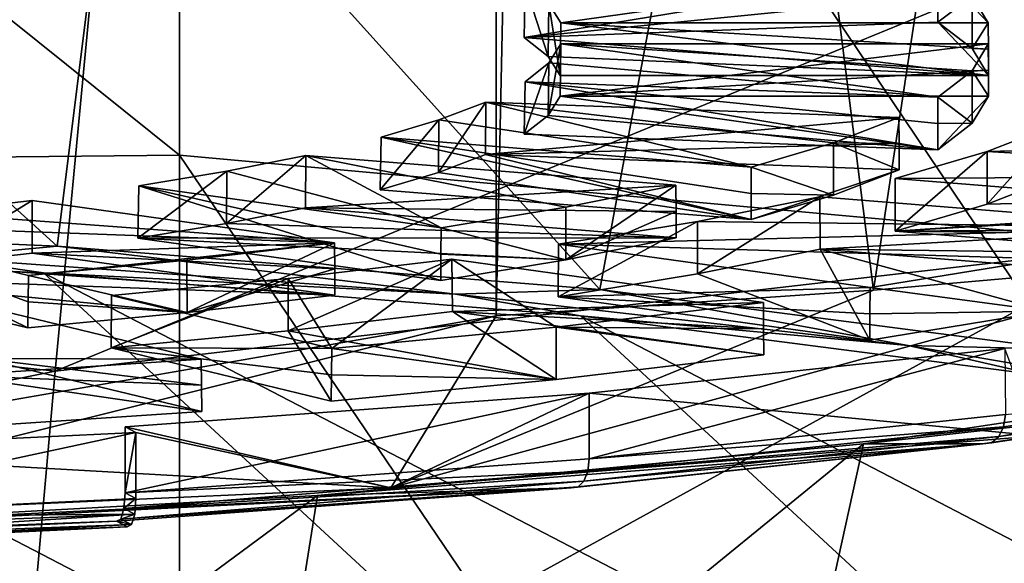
# Model space of a CAD drawing. Header units: millimetres. Extents: x -22 to 72, y 0 to 291.
# Tile 72 of 99: x 3.26 to 6.22, y 260.33 to 261.96. Entities that reach past the tile are written whole.
import ezdxf

# ---------------------------------------------------------------- set-up
doc = ezdxf.new("R2010")
doc.units = ezdxf.units.MM
doc.header["$LTSCALE"] = 65.185185
for name, color, linetype in [('104', 7, 'CONTINUOUS'), ('105', 7, 'CONTINUOUS'), ('111', 7, 'CONTINUOUS'), ('125', 7, 'CONTINUOUS'), ('129', 7, 'CONTINUOUS'), ('137', 7, 'CONTINUOUS'), ('144', 7, 'CONTINUOUS'), ('151', 7, 'CONTINUOUS'), ('154', 7, 'CONTINUOUS'), ('157', 7, 'CONTINUOUS'), ('160', 7, 'CONTINUOUS'), ('176', 7, 'CONTINUOUS'), ('187', 7, 'CONTINUOUS'), ('23', 7, 'CONTINUOUS'), ('28', 7, 'CONTINUOUS'), ('288', 7, 'CONTINUOUS'), ('289', 7, 'CONTINUOUS'), ('290', 7, 'CONTINUOUS'), ('291', 7, 'CONTINUOUS'), ('364', 7, 'CONTINUOUS'), ('365', 7, 'CONTINUOUS'), ('366', 7, 'CONTINUOUS'), ('367', 7, 'CONTINUOUS'), ('368', 7, 'CONTINUOUS'), ('369', 7, 'CONTINUOUS'), ('413', 7, 'CONTINUOUS'), ('414', 7, 'CONTINUOUS'), ('415', 7, 'CONTINUOUS'), ('416', 7, 'CONTINUOUS'), ('424', 7, 'CONTINUOUS'), ('425', 7, 'CONTINUOUS'), ('426', 7, 'CONTINUOUS'), ('427', 7, 'CONTINUOUS'), ('428', 7, 'CONTINUOUS'), ('429', 7, 'CONTINUOUS'), ('430', 7, 'CONTINUOUS'), ('431', 7, 'CONTINUOUS'), ('432', 7, 'CONTINUOUS'), ('433', 7, 'CONTINUOUS'), ('434', 7, 'CONTINUOUS'), ('435', 7, 'CONTINUOUS'), ('448', 7, 'CONTINUOUS'), ('449', 7, 'CONTINUOUS'), ('450', 7, 'CONTINUOUS'), ('451', 7, 'CONTINUOUS'), ('452', 7, 'CONTINUOUS'), ('453', 7, 'CONTINUOUS'), ('508', 7, 'CONTINUOUS'), ('509', 7, 'CONTINUOUS'), ('510', 7, 'CONTINUOUS'), ('511', 7, 'CONTINUOUS'), ('512', 7, 'CONTINUOUS'), ('513', 7, 'CONTINUOUS'), ('532', 7, 'CONTINUOUS'), ('533', 7, 'CONTINUOUS'), ('534', 7, 'CONTINUOUS'), ('535', 7, 'CONTINUOUS'), ('536', 7, 'CONTINUOUS'), ('537', 7, 'CONTINUOUS'), ('586', 7, 'CONTINUOUS'), ('587', 7, 'CONTINUOUS'), ('588', 7, 'CONTINUOUS'), ('589', 7, 'CONTINUOUS'), ('590', 7, 'CONTINUOUS'), ('591', 7, 'CONTINUOUS')]:
    doc.layers.add(name, color=color, linetype=linetype)

msp = doc.modelspace()

# ---------------------------------------------------------------- linework, layer by layer
at = {"layer": '104', "color": 7, "linetype": 'CONTINUOUS'}
for points in [[(1.5658, 261.3603, 228.4191), (3.0053, 261.2485, 227.9839), (3.368, 261.2829, 227.8686), (1.5658, 261.3603, 228.4191)], [(1.5442, 261.2788, 228.3369), (3.3272, 261.2023, 227.7931), (3.0053, 261.2485, 227.9839), (1.5442, 261.2788, 228.3369)], [(3.0053, 261.2485, 227.9839), (4.5674, 261.1377, 227.1958), (3.368, 261.2829, 227.8686), (3.0053, 261.2485, 227.9839)], [(3.368, 261.2829, 227.8686), (4.5674, 261.1377, 227.1958), (5.0014, 261.1517, 226.9348), (3.368, 261.2829, 227.8686)], [(3.0053, 261.2485, 227.9839), (3.3272, 261.2023, 227.7931), (4.5674, 261.1377, 227.1958), (3.0053, 261.2485, 227.9839)], [(3.3272, 261.2023, 227.7931), (4.943, 261.0726, 226.87), (4.5674, 261.1377, 227.1958), (3.3272, 261.2023, 227.7931)], [(4.5674, 261.1377, 227.1958), (5.9298, 260.9842, 226.1032), (5.0014, 261.1517, 226.9348), (4.5674, 261.1377, 227.1958)], [(4.5674, 261.1377, 227.1958), (4.943, 261.0726, 226.87), (5.9298, 260.9842, 226.1032), (4.5674, 261.1377, 227.1958)], [(5.0014, 261.1517, 226.9348), (5.9298, 260.9842, 226.1032), (6.3839, 260.9731, 225.6644), (5.0014, 261.1517, 226.9348)], [(4.943, 261.0726, 226.87), (6.3107, 260.8961, 225.6139), (5.9298, 260.9842, 226.1032), (4.943, 261.0726, 226.87)], [(5.9298, 260.9842, 226.1032), (6.3107, 260.8961, 225.6139), (7.0331, 260.7946, 224.754), (5.9298, 260.9842, 226.1032)], [(5.9298, 260.9842, 226.1032), (7.0331, 260.7946, 224.754), (6.3839, 260.9731, 225.6644), (5.9298, 260.9842, 226.1032)]]:
    msp.add_3dface(points, dxfattribs=at)
at = {"layer": '105', "color": 7, "linetype": 'CONTINUOUS'}
for points in [[(3.6022, 260.4763, 211.4879), (2.42, 260.4675, 211.0675), (3.6056, 260.5238, 211.4682), (3.6022, 260.4763, 211.4879)], [(2.4124, 260.4014, 211.1054), (2.418, 260.4306, 211.0801), (3.6022, 260.4763, 211.4879), (2.4124, 260.4014, 211.1054)], [(3.5926, 260.4449, 211.5283), (2.4124, 260.4014, 211.1054), (3.6022, 260.4763, 211.4879), (3.5926, 260.4449, 211.5283)], [(2.418, 260.4306, 211.0801), (2.42, 260.4675, 211.0675), (3.6022, 260.4763, 211.4879), (2.418, 260.4306, 211.0801)], [(2.3941, 260.3819, 211.1771), (2.404, 260.3843, 211.1394), (3.5795, 260.4383, 211.5786), (2.3941, 260.3819, 211.1771)], [(2.404, 260.3843, 211.1394), (2.4124, 260.4014, 211.1054), (3.5926, 260.4449, 211.5283), (2.404, 260.3843, 211.1394)], [(3.5795, 260.4383, 211.5786), (2.404, 260.3843, 211.1394), (3.5926, 260.4449, 211.5283), (3.5795, 260.4383, 211.5786)]]:
    msp.add_3dface(points, dxfattribs=at)
at = {"layer": '111', "color": 7, "linetype": 'CONTINUOUS'}
for points in [[(3.8869, 259.115, 212.941), (-0.3161, 261.298, 228.4739), (-2.1552, 261.2594, 228.1989), (3.8869, 259.115, 212.941)], [(3.8869, 259.115, 212.941), (1.5442, 261.2788, 228.3369), (-0.3161, 261.298, 228.4739), (3.8869, 259.115, 212.941)], [(3.8869, 259.115, 212.941), (5.4287, 259.2612, 213.9808), (1.5442, 261.2788, 228.3369), (3.8869, 259.115, 212.941)], [(5.4287, 259.2612, 213.9808), (3.3272, 261.2023, 227.7931), (1.5442, 261.2788, 228.3369), (5.4287, 259.2612, 213.9808)], [(2.1552, 259.0205, 212.2685), (3.8869, 259.115, 212.941), (-2.1552, 261.2594, 228.1989), (2.1552, 259.0205, 212.2685)], [(5.4287, 259.2612, 213.9808), (6.6983, 259.4514, 215.3346), (3.3272, 261.2023, 227.7931), (5.4287, 259.2612, 213.9808)], [(6.6983, 259.4514, 215.3346), (4.943, 261.0726, 226.87), (3.3272, 261.2023, 227.7931), (6.6983, 259.4514, 215.3346)], [(6.6983, 259.4514, 215.3346), (7.6315, 259.6762, 216.9341), (4.943, 261.0726, 226.87), (6.6983, 259.4514, 215.3346)], [(7.6315, 259.6762, 216.9341), (6.3107, 260.8961, 225.6139), (4.943, 261.0726, 226.87), (7.6315, 259.6762, 216.9341)]]:
    msp.add_3dface(points, dxfattribs=at)
at = {"layer": '125', "color": 7, "linetype": 'CONTINUOUS'}
for points in [[(1.5658, 261.3603, 228.4191), (3.368, 261.2829, 227.8686), (1.6517, 262.8403, 228.6697), (1.5658, 261.3603, 228.4191)], [(1.6517, 262.8403, 228.6697), (3.368, 261.2829, 227.8686), (3.5528, 262.7587, 228.089), (1.6517, 262.8403, 228.6697)], [(3.368, 261.2829, 227.8686), (5.0014, 261.1517, 226.9348), (3.5528, 262.7587, 228.089), (3.368, 261.2829, 227.8686)], [(3.5528, 262.7587, 228.089), (5.0014, 261.1517, 226.9348), (5.2759, 262.6202, 227.1039), (3.5528, 262.7587, 228.089)], [(5.0014, 261.1517, 226.9348), (6.3839, 260.9731, 225.6644), (5.2759, 262.6202, 227.1039), (5.0014, 261.1517, 226.9348)], [(5.2759, 262.6202, 227.1039), (6.3839, 260.9731, 225.6644), (6.7343, 262.4319, 225.7639), (5.2759, 262.6202, 227.1039)], [(6.7766, 259.5125, 215.2714), (5.4938, 259.3201, 213.9023), (7.1485, 260.8911, 214.8004), (6.7766, 259.5125, 215.2714)], [(7.1485, 260.8911, 214.8004), (5.4938, 259.3201, 213.9023), (5.7953, 260.6881, 213.3562), (7.1485, 260.8911, 214.8004)], [(5.4938, 259.3201, 213.9023), (3.9355, 259.1722, 212.8502), (5.7953, 260.6881, 213.3562), (5.4938, 259.3201, 213.9023)], [(5.7953, 260.6881, 213.3562), (3.9355, 259.1722, 212.8502), (4.1516, 260.5321, 212.2464), (5.7953, 260.6881, 213.3562)], [(3.9355, 259.1722, 212.8502), (2.1799, 259.0763, 212.1679), (4.1516, 260.5321, 212.2464), (3.9355, 259.1722, 212.8502)], [(4.1516, 260.5321, 212.2464), (2.1799, 259.0763, 212.1679), (2.2995, 260.431, 211.5266), (4.1516, 260.5321, 212.2464)]]:
    msp.add_3dface(points, dxfattribs=at)
at = {"layer": '129', "color": 7, "linetype": 'CONTINUOUS'}
for points in [[(7.1485, 260.8911, 214.8004), (5.7953, 260.6881, 213.3562), (7.203, 260.8457, 214.4775), (7.1485, 260.8911, 214.8004)], [(7.203, 260.8457, 214.4775), (5.7953, 260.6881, 213.3562), (6.1547, 260.6878, 213.3537), (7.203, 260.8457, 214.4775)], [(5.7953, 260.6881, 213.3562), (4.1516, 260.5321, 212.2464), (6.1547, 260.6878, 213.3537), (5.7953, 260.6881, 213.3562)], [(6.1547, 260.6878, 213.3537), (4.1516, 260.5321, 212.2464), (4.9157, 260.5554, 212.412), (6.1547, 260.6878, 213.3537)], [(2.2995, 260.431, 211.5266), (1.1321, 260.3652, 211.0586), (4.9157, 260.5554, 212.412), (2.2995, 260.431, 211.5266)], [(4.9157, 260.5554, 212.412), (1.1321, 260.3652, 211.0586), (3.5469, 260.4553, 211.6993), (4.9157, 260.5554, 212.412)], [(4.1516, 260.5321, 212.2464), (2.2995, 260.431, 211.5266), (4.9157, 260.5554, 212.412), (4.1516, 260.5321, 212.2464)], [(1.1321, 260.3652, 211.0586), (1.1647, 260.3482, 210.9379), (3.5469, 260.4553, 211.6993), (1.1321, 260.3652, 211.0586)], [(1.1647, 260.3482, 210.9379), (3.5795, 260.4383, 211.5786), (3.5469, 260.4553, 211.6993), (1.1647, 260.3482, 210.9379)], [(1.1647, 260.3482, 210.9379), (2.3941, 260.3819, 211.1771), (3.5795, 260.4383, 211.5786), (1.1647, 260.3482, 210.9379)]]:
    msp.add_3dface(points, dxfattribs=at)
at = {"layer": '137', "color": 7, "linetype": 'CONTINUOUS'}
for points in [[(5.8255, 261.1502, 209.5727), (6.8958, 261.2442, 210.2416), (4.3724, 260.5557, 210.2582), (5.8255, 261.1502, 209.5727)], [(4.3724, 260.5557, 210.2582), (6.8958, 261.2442, 210.2416), (6.3188, 260.7121, 211.371), (4.3724, 260.5557, 210.2582)], [(4.6897, 261.0725, 209.0198), (5.8255, 261.1502, 209.5727), (4.3724, 260.5557, 210.2582), (4.6897, 261.0725, 209.0198)], [(2.3348, 260.6641, 209.0772), (4.6897, 261.0725, 209.0198), (2.2351, 260.459, 209.5705), (2.3348, 260.6641, 209.0772)], [(2.2351, 260.459, 209.5705), (4.6897, 261.0725, 209.0198), (4.3724, 260.5557, 210.2582), (2.2351, 260.459, 209.5705)]]:
    msp.add_3dface(points, dxfattribs=at)
at = {"layer": '144', "color": 7, "linetype": 'CONTINUOUS'}
for points in [[(4.9696, 260.8408, 212.2869), (6.3188, 260.7121, 211.371), (6.221, 260.9744, 213.2377), (4.9696, 260.8408, 212.2869)], [(3.573, 260.7388, 211.561), (4.3724, 260.5557, 210.2582), (4.9696, 260.8408, 212.2869), (3.573, 260.7388, 211.561)], [(4.3724, 260.5557, 210.2582), (6.3188, 260.7121, 211.371), (4.9696, 260.8408, 212.2869), (4.3724, 260.5557, 210.2582)], [(2.42, 260.6655, 211.0397), (4.3724, 260.5557, 210.2582), (3.6056, 260.7218, 211.4404), (2.42, 260.6655, 211.0397)], [(3.6056, 260.7218, 211.4404), (4.3724, 260.5557, 210.2582), (3.573, 260.7388, 211.561), (3.6056, 260.7218, 211.4404)], [(2.2351, 260.459, 209.5705), (4.3724, 260.5557, 210.2582), (2.42, 260.6655, 211.0397), (2.2351, 260.459, 209.5705)]]:
    msp.add_3dface(points, dxfattribs=at)
at = {"layer": '151', "color": 7, "linetype": 'CONTINUOUS'}
for points in [[(3.6056, 260.7218, 211.4404), (3.573, 260.7388, 211.561), (3.573, 260.5407, 211.5889), (3.6056, 260.7218, 211.4404)], [(3.6056, 260.5238, 211.4682), (3.6056, 260.7218, 211.4404), (3.573, 260.5407, 211.5889), (3.6056, 260.5238, 211.4682)], [(3.5695, 260.4932, 211.6086), (3.6056, 260.5238, 211.4682), (3.573, 260.5407, 211.5889), (3.5695, 260.4932, 211.6086)], [(3.6022, 260.4763, 211.4879), (3.6056, 260.5238, 211.4682), (3.5695, 260.4932, 211.6086), (3.6022, 260.4763, 211.4879)], [(3.56, 260.4618, 211.649), (3.6022, 260.4763, 211.4879), (3.5695, 260.4932, 211.6086), (3.56, 260.4618, 211.649)], [(3.5926, 260.4449, 211.5283), (3.6022, 260.4763, 211.4879), (3.56, 260.4618, 211.649), (3.5926, 260.4449, 211.5283)], [(3.5469, 260.4553, 211.6993), (3.5926, 260.4449, 211.5283), (3.56, 260.4618, 211.649), (3.5469, 260.4553, 211.6993)], [(3.5795, 260.4383, 211.5786), (3.5926, 260.4449, 211.5283), (3.5469, 260.4553, 211.6993), (3.5795, 260.4383, 211.5786)]]:
    msp.add_3dface(points, dxfattribs=at)
at = {"layer": '154', "color": 7, "linetype": 'CONTINUOUS'}
for points in [[(4.8544, 268.8223, 208.0032), (7.0153, 268.9959, 209.2386), (5.8255, 261.1502, 209.5727), (4.8544, 268.8223, 208.0032)], [(7.0153, 268.9959, 209.2386), (6.8958, 261.2442, 210.2416), (5.8255, 261.1502, 209.5727), (7.0153, 268.9959, 209.2386)], [(4.6897, 264.158, 208.5862), (4.8544, 268.8223, 208.0032), (4.6897, 261.0725, 209.0198), (4.6897, 264.158, 208.5862)], [(4.8544, 268.8223, 208.0032), (5.8255, 261.1502, 209.5727), (4.6897, 261.0725, 209.0198), (4.8544, 268.8223, 208.0032)]]:
    msp.add_3dface(points, dxfattribs=at)
at = {"layer": '157', "color": 7, "linetype": 'CONTINUOUS'}
for points in [[(-2.3348, 260.6641, 209.0772), (-4.6897, 261.0725, 209.0198), (4.6897, 264.158, 208.5862), (-2.3348, 260.6641, 209.0772)], [(4.6897, 264.158, 208.5862), (-4.6897, 261.0725, 209.0198), (-4.6897, 264.158, 208.5862), (4.6897, 264.158, 208.5862)], [(0, 260.5236, 209.0969), (-2.3348, 260.6641, 209.0772), (4.6897, 264.158, 208.5862), (0, 260.5236, 209.0969)], [(0, 260.5236, 209.0969), (4.6897, 264.158, 208.5862), (2.3348, 260.6641, 209.0772), (0, 260.5236, 209.0969)], [(4.6897, 264.158, 208.5862), (4.6897, 261.0725, 209.0198), (2.3348, 260.6641, 209.0772), (4.6897, 264.158, 208.5862)]]:
    msp.add_3dface(points, dxfattribs=at)
at = {"layer": '160', "color": 7, "linetype": 'CONTINUOUS'}
for points in [[(6.2023, 260.7095, 213.2979), (6.217, 260.7394, 213.2775), (7.2788, 260.8893, 214.4271), (6.2023, 260.7095, 213.2979)], [(7.2469, 260.8555, 214.4505), (6.2023, 260.7095, 213.2979), (7.2788, 260.8893, 214.4271), (7.2469, 260.8555, 214.4505)], [(6.217, 260.7394, 213.2775), (6.2221, 260.7765, 213.2666), (7.2788, 260.8893, 214.4271), (6.217, 260.7394, 213.2775)], [(7.203, 260.8457, 214.4775), (6.1547, 260.6878, 213.3537), (6.1805, 260.6914, 213.3246), (7.203, 260.8457, 214.4775)], [(7.203, 260.8457, 214.4775), (6.1805, 260.6914, 213.3246), (7.2469, 260.8555, 214.4505), (7.203, 260.8457, 214.4775)], [(6.1805, 260.6914, 213.3246), (6.2023, 260.7095, 213.2979), (7.2469, 260.8555, 214.4505), (6.1805, 260.6914, 213.3246)], [(6.217, 260.7394, 213.2775), (4.9696, 260.6427, 212.3147), (6.2221, 260.7765, 213.2666), (6.217, 260.7394, 213.2775)], [(4.9655, 260.6057, 212.3264), (4.9696, 260.6427, 212.3147), (6.217, 260.7394, 213.2775), (4.9655, 260.6057, 212.3264)], [(6.2023, 260.7095, 213.2979), (4.9655, 260.6057, 212.3264), (6.217, 260.7394, 213.2775), (6.2023, 260.7095, 213.2979)], [(6.1547, 260.6878, 213.3537), (4.9157, 260.5554, 212.412), (4.9363, 260.5585, 212.3791), (6.1547, 260.6878, 213.3537)], [(6.1547, 260.6878, 213.3537), (4.9363, 260.5585, 212.3791), (6.1805, 260.6914, 213.3246), (6.1547, 260.6878, 213.3537)], [(4.9363, 260.5585, 212.3791), (4.9538, 260.5761, 212.349), (6.1805, 260.6914, 213.3246), (4.9363, 260.5585, 212.3791)], [(4.9538, 260.5761, 212.349), (4.9655, 260.6057, 212.3264), (6.2023, 260.7095, 213.2979), (4.9538, 260.5761, 212.349)], [(6.1805, 260.6914, 213.3246), (4.9538, 260.5761, 212.349), (6.2023, 260.7095, 213.2979), (6.1805, 260.6914, 213.3246)], [(4.9655, 260.6057, 212.3264), (3.573, 260.5407, 211.5889), (4.9696, 260.6427, 212.3147), (4.9655, 260.6057, 212.3264)], [(3.5695, 260.4932, 211.6086), (3.573, 260.5407, 211.5889), (4.9655, 260.6057, 212.3264), (3.5695, 260.4932, 211.6086)], [(4.9538, 260.5761, 212.349), (3.5695, 260.4932, 211.6086), (4.9655, 260.6057, 212.3264), (4.9538, 260.5761, 212.349)], [(3.56, 260.4618, 211.649), (3.5695, 260.4932, 211.6086), (4.9538, 260.5761, 212.349), (3.56, 260.4618, 211.649)], [(4.9363, 260.5585, 212.3791), (3.56, 260.4618, 211.649), (4.9538, 260.5761, 212.349), (4.9363, 260.5585, 212.3791)], [(4.9157, 260.5554, 212.412), (3.5469, 260.4553, 211.6993), (3.56, 260.4618, 211.649), (4.9157, 260.5554, 212.412)], [(4.9157, 260.5554, 212.412), (3.56, 260.4618, 211.649), (4.9363, 260.5585, 212.3791), (4.9157, 260.5554, 212.412)]]:
    msp.add_3dface(points, dxfattribs=at)
at = {"layer": '176', "color": 7, "linetype": 'CONTINUOUS', "true_color": 0xcad1ee}
for points in [[(3.6056, 260.5238, 211.4682), (2.42, 260.4675, 211.0675), (3.6056, 260.7218, 211.4404), (3.6056, 260.5238, 211.4682)], [(2.42, 260.4675, 211.0675), (2.42, 260.6655, 211.0397), (3.6056, 260.7218, 211.4404), (2.42, 260.4675, 211.0675)]]:
    msp.add_3dface(points, dxfattribs=at)
at = {"layer": '187', "color": 7, "linetype": 'CONTINUOUS', "true_color": 0xcad1ee}
for points in [[(4.9696, 260.8408, 212.2869), (6.221, 260.9744, 213.2377), (4.9696, 260.6427, 212.3147), (4.9696, 260.8408, 212.2869)], [(4.9696, 260.6427, 212.3147), (6.221, 260.9744, 213.2377), (6.2221, 260.7765, 213.2666), (4.9696, 260.6427, 212.3147)], [(3.573, 260.7388, 211.561), (4.9696, 260.8408, 212.2869), (3.573, 260.5407, 211.5889), (3.573, 260.7388, 211.561)], [(3.573, 260.5407, 211.5889), (4.9696, 260.8408, 212.2869), (4.9696, 260.6427, 212.3147), (3.573, 260.5407, 211.5889)]]:
    msp.add_3dface(points, dxfattribs=at)
at = {"layer": '23', "color": 7, "linetype": 'CONTINUOUS'}
for points in [[(3.7365, 261.556, -9.4932), (0, 264.5529, -8.3425), (3.7379, 266.5852, -7.2379), (3.7365, 261.556, -9.4932)], [(3.7365, 261.556, -9.4932), (3.7379, 266.5852, -7.2379), (7.4617, 261.2178, -9.3628), (3.7365, 261.556, -9.4932)], [(7.4617, 261.2178, -9.3628), (3.7379, 266.5852, -7.2379), (7.467, 266.1676, -7.1538), (7.4617, 261.2178, -9.3628)], [(0, 261.5185, -9.5994), (0, 264.5529, -8.3425), (3.7365, 261.556, -9.4932), (0, 261.5185, -9.5994)], [(3.7343, 256.3053, -11.1272), (0, 261.5185, -9.5994), (3.7365, 261.556, -9.4932), (3.7343, 256.3053, -11.1272)], [(3.7343, 256.3053, -11.1272), (3.7365, 261.556, -9.4932), (7.4558, 256.0677, -10.9662), (3.7343, 256.3053, -11.1272)], [(7.4558, 256.0677, -10.9662), (3.7365, 261.556, -9.4932), (7.4617, 261.2178, -9.3628), (7.4558, 256.0677, -10.9662)], [(0, 258.4025, -10.6366), (0, 261.5185, -9.5994), (3.7343, 256.3053, -11.1272), (0, 258.4025, -10.6366)]]:
    msp.add_3dface(points, dxfattribs=at)
at = {"layer": '28', "color": 7, "linetype": 'CONTINUOUS'}
for points in [[(6.6044, 261.2808, 22.0333), (6.7662, 262.3034, 23.594), (3.3625, 260.9062, 22.4047), (6.6044, 261.2808, 22.0333)], [(6.7662, 262.3034, 23.594), (3.4825, 262.1765, 24.54), (3.3625, 260.9062, 22.4047), (6.7662, 262.3034, 23.594)], [(3.3625, 260.9062, 22.4047), (3.4825, 262.1765, 24.54), (0, 261.273, 23.2746), (3.3625, 260.9062, 22.4047)], [(0, 261.273, 23.2746), (3.4825, 262.1765, 24.54), (0, 262.1708, 24.8928), (0, 261.273, 23.2746)], [(6.4291, 260.1165, 20.5124), (6.6044, 261.2808, 22.0333), (3.2308, 259.4257, 20.3836), (6.4291, 260.1165, 20.5124)], [(6.6044, 261.2808, 22.0333), (3.3625, 260.9062, 22.4047), (3.2308, 259.4257, 20.3836), (6.6044, 261.2808, 22.0333)], [(0, 260.2312, 21.6792), (3.3625, 260.9062, 22.4047), (0, 261.273, 23.2746), (0, 260.2312, 21.6792)], [(3.2308, 259.4257, 20.3836), (3.3625, 260.9062, 22.4047), (0, 260.2312, 21.6792), (3.2308, 259.4257, 20.3836)]]:
    msp.add_3dface(points, dxfattribs=at)
at = {"layer": '288', "color": 7, "linetype": 'CONTINUOUS'}
for points in [[(3.1406, 260.9448, 214.1727), (3.139, 261.1026, 214.1497), (3.8018, 260.9428, 213.0128), (3.1406, 260.9448, 214.1727)], [(3.8034, 260.785, 213.0359), (3.1406, 260.9448, 214.1727), (3.8026, 260.8639, 213.0243), (3.8034, 260.785, 213.0359)], [(3.8026, 260.8639, 213.0243), (3.1406, 260.9448, 214.1727), (3.8018, 260.9428, 213.0128), (3.8026, 260.8639, 213.0243)]]:
    msp.add_3dface(points, dxfattribs=at)
at = {"layer": '289', "color": 7, "linetype": 'CONTINUOUS', "true_color": 0xcad1ee}
msp.add_3dface([(3.8018, 260.9428, 213.0128), (3.139, 261.1026, 214.1497), (3.0614, 260.8938, 212.6641), (3.8018, 260.9428, 213.0128)], dxfattribs=at)
at = {"layer": '290', "linetype": 'CONTINUOUS'}
msp.add_3dface([(3.1406, 260.9448, 214.1727), (3.8034, 260.785, 213.0359), (3.0613, 260.7359, 212.6862), (3.1406, 260.9448, 214.1727)], dxfattribs=at)
at = {"layer": '291', "color": 7, "linetype": 'CONTINUOUS', "true_color": 0xcad1ee}
for points in [[(3.8026, 260.8639, 213.0243), (3.8018, 260.9428, 213.0128), (3.0614, 260.8938, 212.6641), (3.8026, 260.8639, 213.0243)], [(3.8034, 260.785, 213.0359), (3.0614, 260.8938, 212.6641), (3.0613, 260.7359, 212.6862), (3.8034, 260.785, 213.0359)], [(3.8034, 260.785, 213.0359), (3.8026, 260.8639, 213.0243), (3.0614, 260.8938, 212.6641), (3.8034, 260.785, 213.0359)]]:
    msp.add_3dface(points, dxfattribs=at)
at = {"layer": '364', "color": 7, "linetype": 'CONTINUOUS'}
for points in [[(4.8765, 261.1302, 215.4917), (5.8151, 261.1578, 214.5426), (4.8777, 261.2883, 215.4709), (4.8765, 261.1302, 215.4917)], [(5.8151, 261.1578, 214.5426), (4.8765, 261.1302, 215.4917), (5.8145, 261.0788, 214.5531), (5.8151, 261.1578, 214.5426)], [(5.8138, 260.9997, 214.5635), (5.8145, 261.0788, 214.5531), (4.8765, 261.1302, 215.4917), (5.8138, 260.9997, 214.5635)]]:
    msp.add_3dface(points, dxfattribs=at)
at = {"layer": '365', "color": 7, "linetype": 'CONTINUOUS'}
for points in [[(5.6648, 261.2732, 216.5092), (5.2956, 261.199, 215.9815), (5.6639, 261.4309, 216.4854), (5.6648, 261.2732, 216.5092)], [(5.6639, 261.4309, 216.4854), (5.2956, 261.199, 215.9815), (5.2956, 261.3569, 215.9593), (5.6639, 261.4309, 216.4854)], [(4.8765, 261.1302, 215.4917), (4.8777, 261.2883, 215.4709), (5.2956, 261.3569, 215.9593), (4.8765, 261.1302, 215.4917)], [(5.2956, 261.199, 215.9815), (4.8765, 261.1302, 215.4917), (5.2956, 261.3569, 215.9593), (5.2956, 261.199, 215.9815)]]:
    msp.add_3dface(points, dxfattribs=at)
at = {"layer": '366', "color": 7, "linetype": 'CONTINUOUS'}
for points in [[(5.6648, 261.2732, 216.5092), (5.6639, 261.4309, 216.4854), (6.8119, 261.3386, 215.8291), (5.6648, 261.2732, 216.5092)], [(6.8124, 261.2598, 215.8409), (5.6648, 261.2732, 216.5092), (6.8119, 261.3386, 215.8291), (6.8124, 261.2598, 215.8409)], [(6.8129, 261.1809, 215.8528), (5.6648, 261.2732, 216.5092), (6.8124, 261.2598, 215.8409), (6.8129, 261.1809, 215.8528)]]:
    msp.add_3dface(points, dxfattribs=at)
at = {"layer": '367', "color": 7, "linetype": 'CONTINUOUS', "true_color": 0xcad1ee}
for points in [[(5.6639, 261.4309, 216.4854), (5.2956, 261.3569, 215.9593), (6.8119, 261.3386, 215.8291), (5.6639, 261.4309, 216.4854)], [(5.2956, 261.3569, 215.9593), (4.8777, 261.2883, 215.4709), (6.8119, 261.3386, 215.8291), (5.2956, 261.3569, 215.9593)], [(6.8119, 261.3386, 215.8291), (4.8777, 261.2883, 215.4709), (6.3468, 261.2446, 215.1605), (6.8119, 261.3386, 215.8291)], [(4.8777, 261.2883, 215.4709), (5.8151, 261.1578, 214.5426), (6.3468, 261.2446, 215.1605), (4.8777, 261.2883, 215.4709)]]:
    msp.add_3dface(points, dxfattribs=at)
at = {"layer": '368', "linetype": 'CONTINUOUS'}
for points in [[(5.8138, 260.9997, 214.5635), (5.2956, 261.199, 215.9815), (5.6648, 261.2732, 216.5092), (5.8138, 260.9997, 214.5635)], [(5.8138, 260.9997, 214.5635), (5.6648, 261.2732, 216.5092), (6.3468, 261.0868, 215.1826), (5.8138, 260.9997, 214.5635)], [(5.6648, 261.2732, 216.5092), (6.8129, 261.1809, 215.8528), (6.3468, 261.0868, 215.1826), (5.6648, 261.2732, 216.5092)], [(5.8138, 260.9997, 214.5635), (4.8765, 261.1302, 215.4917), (5.2956, 261.199, 215.9815), (5.8138, 260.9997, 214.5635)]]:
    msp.add_3dface(points, dxfattribs=at)
at = {"layer": '369', "color": 7, "linetype": 'CONTINUOUS', "true_color": 0xcad1ee}
for points in [[(6.3468, 261.2446, 215.1605), (5.8151, 261.1578, 214.5426), (6.3468, 261.0868, 215.1826), (6.3468, 261.2446, 215.1605)], [(5.8151, 261.1578, 214.5426), (5.8145, 261.0788, 214.5531), (6.3468, 261.0868, 215.1826), (5.8151, 261.1578, 214.5426)], [(5.8145, 261.0788, 214.5531), (5.8138, 260.9997, 214.5635), (6.3468, 261.0868, 215.1826), (5.8145, 261.0788, 214.5531)]]:
    msp.add_3dface(points, dxfattribs=at)
at = {"layer": '413', "color": 7, "linetype": 'CONTINUOUS'}
for points in [[(6.3851, 261.6516, 218.0563), (6.3856, 261.494, 218.0802), (6.1669, 261.409, 217.4759), (6.3851, 261.6516, 218.0563)], [(6.3851, 261.6516, 218.0563), (6.1669, 261.409, 217.4759), (6.1669, 261.5669, 217.4537), (6.3851, 261.6516, 218.0563)], [(5.89, 261.3275, 216.8954), (5.8909, 261.4856, 216.8748), (6.1669, 261.5669, 217.4537), (5.89, 261.3275, 216.8954)], [(6.1669, 261.409, 217.4759), (5.89, 261.3275, 216.8954), (6.1669, 261.5669, 217.4537), (6.1669, 261.409, 217.4759)]]:
    msp.add_3dface(points, dxfattribs=at)
at = {"layer": '414', "color": 7, "linetype": 'CONTINUOUS'}
for points in [[(5.8909, 261.4856, 216.8748), (5.89, 261.3275, 216.8954), (7.0389, 261.3933, 216.2184), (5.8909, 261.4856, 216.8748)], [(7.0389, 261.3933, 216.2184), (5.89, 261.3275, 216.8954), (7.0385, 261.3143, 216.2287), (7.0389, 261.3933, 216.2184)], [(7.038, 261.2352, 216.239), (7.0385, 261.3143, 216.2287), (5.89, 261.3275, 216.8954), (7.038, 261.2352, 216.239)]]:
    msp.add_3dface(points, dxfattribs=at)
at = {"layer": '415', "color": 7, "linetype": 'CONTINUOUS', "true_color": 0xcad1ee}
for points in [[(7.6655, 261.6039, 217.7165), (6.3851, 261.6516, 218.0563), (6.1669, 261.5669, 217.4537), (7.6655, 261.6039, 217.7165)], [(7.6655, 261.6039, 217.7165), (6.1669, 261.5669, 217.4537), (7.391, 261.4963, 216.9515), (7.6655, 261.6039, 217.7165)], [(6.1669, 261.5669, 217.4537), (5.8909, 261.4856, 216.8748), (7.391, 261.4963, 216.9515), (6.1669, 261.5669, 217.4537)], [(5.8909, 261.4856, 216.8748), (7.0389, 261.3933, 216.2184), (7.391, 261.4963, 216.9515), (5.8909, 261.4856, 216.8748)]]:
    msp.add_3dface(points, dxfattribs=at)
at = {"layer": '416', "linetype": 'CONTINUOUS'}
for points in [[(6.3856, 261.494, 218.0802), (7.6661, 261.4462, 217.7404), (6.1669, 261.409, 217.4759), (6.3856, 261.494, 218.0802)], [(7.6661, 261.4462, 217.7404), (5.89, 261.3275, 216.8954), (6.1669, 261.409, 217.4759), (7.6661, 261.4462, 217.7404)], [(5.89, 261.3275, 216.8954), (7.6661, 261.4462, 217.7404), (7.391, 261.3385, 216.9737), (5.89, 261.3275, 216.8954)], [(7.038, 261.2352, 216.239), (5.89, 261.3275, 216.8954), (7.391, 261.3385, 216.9737), (7.038, 261.2352, 216.239)]]:
    msp.add_3dface(points, dxfattribs=at)
at = {"layer": '424', "color": 7, "linetype": 'CONTINUOUS'}
for points in [[(3.5306, 260.9762, 214.3957), (4.195, 260.9744, 213.2376), (3.5321, 261.1342, 214.3745), (3.5306, 260.9762, 214.3957)], [(4.195, 260.9744, 213.2376), (3.5306, 260.9762, 214.3957), (4.1942, 260.8954, 213.2482), (4.195, 260.9744, 213.2376)], [(4.1934, 260.8164, 213.2588), (4.1942, 260.8954, 213.2482), (3.5306, 260.9762, 214.3957), (4.1934, 260.8164, 213.2588)]]:
    msp.add_3dface(points, dxfattribs=at)
at = {"layer": '425', "color": 7, "linetype": 'CONTINUOUS'}
for points in [[(4.558, 261.0859, 215.1764), (4.5567, 261.2436, 215.153), (5.4941, 261.1131, 214.2247), (4.558, 261.0859, 215.1764)], [(5.4947, 261.0343, 214.2364), (4.558, 261.0859, 215.1764), (5.4941, 261.1131, 214.2247), (5.4947, 261.0343, 214.2364)], [(5.4954, 260.9554, 214.2481), (4.558, 261.0859, 215.1764), (5.4947, 261.0343, 214.2364), (5.4954, 260.9554, 214.2481)]]:
    msp.add_3dface(points, dxfattribs=at)
at = {"layer": '426', "color": 7, "linetype": 'CONTINUOUS'}
for points in [[(4.5567, 261.2436, 215.153), (4.558, 261.0859, 215.1764), (4.0635, 261.0275, 214.7613), (4.5567, 261.2436, 215.153)], [(4.5567, 261.2436, 215.153), (4.0635, 261.0275, 214.7613), (4.0635, 261.1854, 214.7391), (4.5567, 261.2436, 215.153)], [(3.5306, 260.9762, 214.3957), (3.5321, 261.1342, 214.3745), (4.0635, 261.1854, 214.7391), (3.5306, 260.9762, 214.3957)], [(4.0635, 261.0275, 214.7613), (3.5306, 260.9762, 214.3957), (4.0635, 261.1854, 214.7391), (4.0635, 261.0275, 214.7613)]]:
    msp.add_3dface(points, dxfattribs=at)
at = {"layer": '427', "color": 7, "linetype": 'CONTINUOUS'}
for points in [[(5.4947, 261.0343, 214.2364), (5.4941, 261.1131, 214.2247), (4.8701, 261.0391, 213.6981), (5.4947, 261.0343, 214.2364)], [(4.8701, 261.0391, 213.6981), (4.195, 260.9744, 213.2376), (4.87, 260.8812, 213.7203), (4.8701, 261.0391, 213.6981)], [(5.4954, 260.9554, 214.2481), (4.8701, 261.0391, 213.6981), (4.87, 260.8812, 213.7203), (5.4954, 260.9554, 214.2481)], [(5.4954, 260.9554, 214.2481), (5.4947, 261.0343, 214.2364), (4.8701, 261.0391, 213.6981), (5.4954, 260.9554, 214.2481)], [(4.195, 260.9744, 213.2376), (4.1942, 260.8954, 213.2482), (4.87, 260.8812, 213.7203), (4.195, 260.9744, 213.2376)], [(4.1942, 260.8954, 213.2482), (4.1934, 260.8164, 213.2588), (4.87, 260.8812, 213.7203), (4.1942, 260.8954, 213.2482)]]:
    msp.add_3dface(points, dxfattribs=at)
at = {"layer": '428', "color": 7, "linetype": 'CONTINUOUS', "true_color": 0xcad1ee}
for points in [[(4.195, 260.9744, 213.2376), (4.5567, 261.2436, 215.153), (4.0635, 261.1854, 214.7391), (4.195, 260.9744, 213.2376)], [(4.5567, 261.2436, 215.153), (4.195, 260.9744, 213.2376), (4.8701, 261.0391, 213.6981), (4.5567, 261.2436, 215.153)], [(5.4941, 261.1131, 214.2247), (4.5567, 261.2436, 215.153), (4.8701, 261.0391, 213.6981), (5.4941, 261.1131, 214.2247)], [(3.5321, 261.1342, 214.3745), (4.195, 260.9744, 213.2376), (4.0635, 261.1854, 214.7391), (3.5321, 261.1342, 214.3745)]]:
    msp.add_3dface(points, dxfattribs=at)
at = {"layer": '429', "linetype": 'CONTINUOUS'}
for points in [[(4.0635, 261.0275, 214.7613), (4.558, 261.0859, 215.1764), (4.87, 260.8812, 213.7203), (4.0635, 261.0275, 214.7613)], [(4.558, 261.0859, 215.1764), (5.4954, 260.9554, 214.2481), (4.87, 260.8812, 213.7203), (4.558, 261.0859, 215.1764)], [(4.1934, 260.8164, 213.2588), (3.5306, 260.9762, 214.3957), (4.0635, 261.0275, 214.7613), (4.1934, 260.8164, 213.2588)], [(4.1934, 260.8164, 213.2588), (4.0635, 261.0275, 214.7613), (4.87, 260.8812, 213.7203), (4.1934, 260.8164, 213.2588)]]:
    msp.add_3dface(points, dxfattribs=at)
at = {"layer": '430', "color": 7, "linetype": 'CONTINUOUS'}
for points in [[(4.8825, 261.7332, 219.7824), (4.8842, 261.8908, 219.7584), (6.1708, 261.8908, 219.7584), (4.8825, 261.7332, 219.7824)], [(6.1709, 261.812, 219.7704), (4.8825, 261.7332, 219.7824), (6.1708, 261.8908, 219.7584), (6.1709, 261.812, 219.7704)], [(6.1709, 261.7332, 219.7824), (4.8825, 261.7332, 219.7824), (6.1709, 261.812, 219.7704), (6.1709, 261.7332, 219.7824)]]:
    msp.add_3dface(points, dxfattribs=at)
at = {"layer": '431', "color": 7, "linetype": 'CONTINUOUS'}
for points in [[(4.7744, 261.619, 218.9694), (6.0189, 261.5725, 218.6392), (4.7765, 261.777, 218.9485), (4.7744, 261.619, 218.9694)], [(6.0193, 261.7307, 218.6188), (4.7765, 261.777, 218.9485), (6.0191, 261.6516, 218.629), (6.0193, 261.7307, 218.6188)], [(6.0189, 261.5725, 218.6392), (6.0191, 261.6516, 218.629), (4.7765, 261.777, 218.9485), (6.0189, 261.5725, 218.6392)]]:
    msp.add_3dface(points, dxfattribs=at)
at = {"layer": '432', "color": 7, "linetype": 'CONTINUOUS'}
for points in [[(4.8842, 261.8908, 219.7584), (4.8825, 261.7332, 219.7824), (4.8459, 261.6758, 219.3736), (4.8842, 261.8908, 219.7584)], [(4.8477, 261.8336, 219.3512), (4.8842, 261.8908, 219.7584), (4.8459, 261.6758, 219.3736), (4.8477, 261.8336, 219.3512)], [(4.7744, 261.619, 218.9694), (4.7765, 261.777, 218.9485), (4.8477, 261.8336, 219.3512), (4.7744, 261.619, 218.9694)], [(4.7744, 261.619, 218.9694), (4.8477, 261.8336, 219.3512), (4.8459, 261.6758, 219.3736), (4.7744, 261.619, 218.9694)]]:
    msp.add_3dface(points, dxfattribs=at)
at = {"layer": '433', "color": 7, "linetype": 'CONTINUOUS', "true_color": 0xcad1ee}
for points in [[(6.0193, 261.7307, 218.6188), (4.8842, 261.8908, 219.7584), (4.8477, 261.8336, 219.3512), (6.0193, 261.7307, 218.6188)], [(6.1708, 261.8908, 219.7584), (4.8842, 261.8908, 219.7584), (6.1222, 261.8103, 219.1852), (6.1708, 261.8908, 219.7584)], [(4.8842, 261.8908, 219.7584), (6.0193, 261.7307, 218.6188), (6.1222, 261.8103, 219.1852), (4.8842, 261.8908, 219.7584)], [(4.7765, 261.777, 218.9485), (6.0193, 261.7307, 218.6188), (4.8477, 261.8336, 219.3512), (4.7765, 261.777, 218.9485)]]:
    msp.add_3dface(points, dxfattribs=at)
at = {"layer": '434', "linetype": 'CONTINUOUS'}
for points in [[(4.8825, 261.7332, 219.7824), (6.0189, 261.5725, 218.6392), (4.8459, 261.6758, 219.3736), (4.8825, 261.7332, 219.7824)], [(4.8825, 261.7332, 219.7824), (6.1709, 261.7332, 219.7824), (6.0189, 261.5725, 218.6392), (4.8825, 261.7332, 219.7824)], [(6.0189, 261.5725, 218.6392), (6.1709, 261.7332, 219.7824), (6.1222, 261.6524, 219.2071), (6.0189, 261.5725, 218.6392)], [(6.0189, 261.5725, 218.6392), (4.7744, 261.619, 218.9694), (4.8459, 261.6758, 219.3736), (6.0189, 261.5725, 218.6392)]]:
    msp.add_3dface(points, dxfattribs=at)
at = {"layer": '435', "color": 7, "linetype": 'CONTINUOUS', "true_color": 0xcad1ee}
for points in [[(6.1709, 261.812, 219.7704), (6.1708, 261.8908, 219.7584), (6.1222, 261.8103, 219.1852), (6.1709, 261.812, 219.7704)], [(6.1222, 261.8103, 219.1852), (6.0193, 261.7307, 218.6188), (6.1222, 261.6524, 219.2071), (6.1222, 261.8103, 219.1852)], [(6.1709, 261.7332, 219.7824), (6.1709, 261.812, 219.7704), (6.1222, 261.8103, 219.1852), (6.1709, 261.7332, 219.7824)], [(6.1709, 261.7332, 219.7824), (6.1222, 261.8103, 219.1852), (6.1222, 261.6524, 219.2071), (6.1709, 261.7332, 219.7824)], [(6.0193, 261.7307, 218.6188), (6.0191, 261.6516, 218.629), (6.1222, 261.6524, 219.2071), (6.0193, 261.7307, 218.6188)], [(6.0191, 261.6516, 218.629), (6.0189, 261.5725, 218.6392), (6.1222, 261.6524, 219.2071), (6.0191, 261.6516, 218.629)]]:
    msp.add_3dface(points, dxfattribs=at)
at = {"layer": '448', "color": 7, "linetype": 'CONTINUOUS'}
for points in [[(4.6578, 261.5584, 218.5386), (4.659, 261.716, 218.5143), (5.9018, 261.6696, 218.1845), (4.6578, 261.5584, 218.5386)], [(5.9021, 261.5908, 218.1965), (4.6578, 261.5584, 218.5386), (5.9018, 261.6696, 218.1845), (5.9021, 261.5908, 218.1965)], [(5.9023, 261.512, 218.2084), (4.6578, 261.5584, 218.5386), (5.9021, 261.5908, 218.1965), (5.9023, 261.512, 218.2084)]]:
    msp.add_3dface(points, dxfattribs=at)
at = {"layer": '449', "color": 7, "linetype": 'CONTINUOUS'}
for points in [[(4.3409, 261.4519, 217.781), (5.4567, 261.3623, 217.1431), (4.3434, 261.6099, 217.7595), (4.3409, 261.4519, 217.781)], [(5.4576, 261.5204, 217.1225), (4.3434, 261.6099, 217.7595), (5.4572, 261.4413, 217.1328), (5.4576, 261.5204, 217.1225)], [(5.4567, 261.3623, 217.1431), (5.4572, 261.4413, 217.1328), (4.3434, 261.6099, 217.7595), (5.4567, 261.3623, 217.1431)]]:
    msp.add_3dface(points, dxfattribs=at)
at = {"layer": '450', "color": 7, "linetype": 'CONTINUOUS'}
for points in [[(4.659, 261.716, 218.5143), (4.6578, 261.5584, 218.5386), (4.5156, 261.5042, 218.1532), (4.659, 261.716, 218.5143)], [(4.5173, 261.662, 218.1303), (4.659, 261.716, 218.5143), (4.5156, 261.5042, 218.1532), (4.5173, 261.662, 218.1303)], [(4.3409, 261.4519, 217.781), (4.3434, 261.6099, 217.7595), (4.5173, 261.662, 218.1303), (4.3409, 261.4519, 217.781)], [(4.3409, 261.4519, 217.781), (4.5173, 261.662, 218.1303), (4.5156, 261.5042, 218.1532), (4.3409, 261.4519, 217.781)]]:
    msp.add_3dface(points, dxfattribs=at)
at = {"layer": '451', "color": 7, "linetype": 'CONTINUOUS', "true_color": 0xcad1ee}
for points in [[(5.4576, 261.5204, 217.1225), (4.659, 261.716, 218.5143), (4.5173, 261.662, 218.1303), (5.4576, 261.5204, 217.1225)], [(5.9018, 261.6696, 218.1845), (4.659, 261.716, 218.5143), (5.705, 261.5936, 217.6432), (5.9018, 261.6696, 218.1845)], [(4.659, 261.716, 218.5143), (5.4576, 261.5204, 217.1225), (5.705, 261.5936, 217.6432), (4.659, 261.716, 218.5143)], [(4.3434, 261.6099, 217.7595), (5.4576, 261.5204, 217.1225), (4.5173, 261.662, 218.1303), (4.3434, 261.6099, 217.7595)]]:
    msp.add_3dface(points, dxfattribs=at)
at = {"layer": '452', "linetype": 'CONTINUOUS'}
for points in [[(4.6578, 261.5584, 218.5386), (5.4567, 261.3623, 217.1431), (4.5156, 261.5042, 218.1532), (4.6578, 261.5584, 218.5386)], [(4.6578, 261.5584, 218.5386), (5.9023, 261.512, 218.2084), (5.4567, 261.3623, 217.1431), (4.6578, 261.5584, 218.5386)], [(5.4567, 261.3623, 217.1431), (4.3409, 261.4519, 217.781), (4.5156, 261.5042, 218.1532), (5.4567, 261.3623, 217.1431)], [(5.4567, 261.3623, 217.1431), (5.9023, 261.512, 218.2084), (5.7049, 261.4357, 217.6653), (5.4567, 261.3623, 217.1431)]]:
    msp.add_3dface(points, dxfattribs=at)
at = {"layer": '453', "color": 7, "linetype": 'CONTINUOUS', "true_color": 0xcad1ee}
for points in [[(5.9021, 261.5908, 218.1965), (5.9018, 261.6696, 218.1845), (5.705, 261.5936, 217.6432), (5.9021, 261.5908, 218.1965)], [(5.705, 261.5936, 217.6432), (5.4576, 261.5204, 217.1225), (5.7049, 261.4357, 217.6653), (5.705, 261.5936, 217.6432)], [(5.9023, 261.512, 218.2084), (5.705, 261.5936, 217.6432), (5.7049, 261.4357, 217.6653), (5.9023, 261.512, 218.2084)], [(5.9023, 261.512, 218.2084), (5.9021, 261.5908, 218.1965), (5.705, 261.5936, 217.6432), (5.9023, 261.512, 218.2084)], [(5.4576, 261.5204, 217.1225), (5.4572, 261.4413, 217.1328), (5.7049, 261.4357, 217.6653), (5.4576, 261.5204, 217.1225)], [(5.4572, 261.4413, 217.1328), (5.4567, 261.3623, 217.1431), (5.7049, 261.4357, 217.6653), (5.4572, 261.4413, 217.1328)]]:
    msp.add_3dface(points, dxfattribs=at)
at = {"layer": '508', "color": 7, "linetype": 'CONTINUOUS'}
for points in [[(4.8459, 261.8533, 220.6372), (4.7765, 262.0679, 221.0179), (4.7744, 261.9101, 221.0414), (4.8459, 261.8533, 220.6372)], [(4.8477, 262.0113, 220.6152), (4.7765, 262.0679, 221.0179), (4.8459, 261.8533, 220.6372), (4.8477, 262.0113, 220.6152)], [(4.8825, 261.7959, 220.2284), (4.8477, 262.0113, 220.6152), (4.8459, 261.8533, 220.6372), (4.8825, 261.7959, 220.2284)], [(4.8842, 261.954, 220.208), (4.8477, 262.0113, 220.6152), (4.8825, 261.7959, 220.2284), (4.8842, 261.954, 220.208)]]:
    msp.add_3dface(points, dxfattribs=at)
at = {"layer": '509', "color": 7, "linetype": 'CONTINUOUS'}
for points in [[(4.7744, 261.9101, 221.0414), (4.7765, 262.0679, 221.0179), (6.0193, 262.1142, 221.3477), (4.7744, 261.9101, 221.0414)], [(4.7744, 261.9101, 221.0414), (6.0193, 262.1142, 221.3477), (6.0191, 262.0354, 221.3596), (4.7744, 261.9101, 221.0414)], [(6.0189, 261.9566, 221.3716), (4.7744, 261.9101, 221.0414), (6.0191, 262.0354, 221.3596), (6.0189, 261.9566, 221.3716)]]:
    msp.add_3dface(points, dxfattribs=at)
at = {"layer": '510', "color": 7, "linetype": 'CONTINUOUS'}
for points in [[(4.8842, 261.954, 220.208), (4.8825, 261.7959, 220.2284), (6.1709, 261.7959, 220.2284), (4.8842, 261.954, 220.208)], [(6.1709, 261.7959, 220.2284), (6.1709, 261.875, 220.2182), (4.8842, 261.954, 220.208), (6.1709, 261.7959, 220.2284)], [(6.1708, 261.954, 220.208), (4.8842, 261.954, 220.208), (6.1709, 261.875, 220.2182), (6.1708, 261.954, 220.208)]]:
    msp.add_3dface(points, dxfattribs=at)
at = {"layer": '511', "color": 7, "linetype": 'CONTINUOUS', "true_color": 0xcad1ee}
for points in [[(4.8477, 262.0113, 220.6152), (4.8842, 261.954, 220.208), (6.0193, 262.1142, 221.3477), (4.8477, 262.0113, 220.6152)], [(6.0193, 262.1142, 221.3477), (4.8842, 261.954, 220.208), (6.1708, 261.954, 220.208), (6.0193, 262.1142, 221.3477)], [(6.0193, 262.1142, 221.3477), (6.1708, 261.954, 220.208), (6.1222, 262.0346, 220.7813), (6.0193, 262.1142, 221.3477)]]:
    msp.add_3dface(points, dxfattribs=at)
at = {"layer": '512', "linetype": 'CONTINUOUS'}
for points in [[(4.7744, 261.9101, 221.0414), (6.0189, 261.9566, 221.3716), (6.1709, 261.7959, 220.2284), (4.7744, 261.9101, 221.0414)], [(6.1709, 261.7959, 220.2284), (6.0189, 261.9566, 221.3716), (6.1222, 261.8767, 220.8035), (6.1709, 261.7959, 220.2284)], [(4.8459, 261.8533, 220.6372), (4.7744, 261.9101, 221.0414), (6.1709, 261.7959, 220.2284), (4.8459, 261.8533, 220.6372)], [(4.8825, 261.7959, 220.2284), (4.8459, 261.8533, 220.6372), (6.1709, 261.7959, 220.2284), (4.8825, 261.7959, 220.2284)]]:
    msp.add_3dface(points, dxfattribs=at)
at = {"layer": '513', "color": 7, "linetype": 'CONTINUOUS', "true_color": 0xcad1ee}
for points in [[(6.0189, 261.9566, 221.3716), (6.0191, 262.0354, 221.3596), (6.1222, 262.0346, 220.7813), (6.0189, 261.9566, 221.3716)], [(6.0189, 261.9566, 221.3716), (6.1222, 262.0346, 220.7813), (6.1222, 261.8767, 220.8035), (6.0189, 261.9566, 221.3716)], [(6.1222, 262.0346, 220.7813), (6.1708, 261.954, 220.208), (6.1222, 261.8767, 220.8035), (6.1222, 262.0346, 220.7813)], [(6.1708, 261.954, 220.208), (6.1709, 261.875, 220.2182), (6.1222, 261.8767, 220.8035), (6.1708, 261.954, 220.208)], [(6.1709, 261.875, 220.2182), (6.1709, 261.7959, 220.2284), (6.1222, 261.8767, 220.8035), (6.1709, 261.875, 220.2182)]]:
    msp.add_3dface(points, dxfattribs=at)
at = {"layer": '532', "color": 7, "linetype": 'CONTINUOUS'}
for points in [[(3.8791, 261.5082, 217.0357), (4.1164, 261.5552, 217.3702), (3.8777, 261.3505, 217.0589), (3.8791, 261.5082, 217.0357)], [(3.8777, 261.3505, 217.0589), (4.1164, 261.5552, 217.3702), (4.1158, 261.3977, 217.3948), (3.8777, 261.3505, 217.0589)], [(3.6142, 261.4641, 216.7221), (3.8791, 261.5082, 217.0357), (3.6117, 261.3062, 216.7442), (3.6142, 261.4641, 216.7221)], [(3.6117, 261.3062, 216.7442), (3.8791, 261.5082, 217.0357), (3.8777, 261.3505, 217.0589), (3.6117, 261.3062, 216.7442)]]:
    msp.add_3dface(points, dxfattribs=at)
at = {"layer": '533', "color": 7, "linetype": 'CONTINUOUS'}
for points in [[(4.1158, 261.3977, 217.3948), (4.1164, 261.5552, 217.3702), (5.2306, 261.4657, 216.7332), (4.1158, 261.3977, 217.3948)], [(5.2311, 261.3868, 216.745), (4.1158, 261.3977, 217.3948), (5.2306, 261.4657, 216.7332), (5.2311, 261.3868, 216.745)], [(5.2316, 261.308, 216.7569), (4.1158, 261.3977, 217.3948), (5.2311, 261.3868, 216.745), (5.2316, 261.308, 216.7569)]]:
    msp.add_3dface(points, dxfattribs=at)
at = {"layer": '534', "color": 7, "linetype": 'CONTINUOUS'}
for points in [[(3.6142, 261.4641, 216.7221), (3.6117, 261.3062, 216.7442), (4.5227, 261.1794, 215.8421), (3.6142, 261.4641, 216.7221)], [(4.5227, 261.1794, 215.8421), (4.5233, 261.2585, 215.8316), (3.6142, 261.4641, 216.7221), (4.5227, 261.1794, 215.8421)], [(4.5239, 261.3375, 215.8212), (3.6142, 261.4641, 216.7221), (4.5233, 261.2585, 215.8316), (4.5239, 261.3375, 215.8212)]]:
    msp.add_3dface(points, dxfattribs=at)
at = {"layer": '535', "color": 7, "linetype": 'CONTINUOUS', "true_color": 0xcad1ee}
for points in [[(4.1164, 261.5552, 217.3702), (3.8791, 261.5082, 217.0357), (4.5239, 261.3375, 215.8212), (4.1164, 261.5552, 217.3702)], [(5.2306, 261.4657, 216.7332), (4.1164, 261.5552, 217.3702), (4.899, 261.3993, 216.2607), (5.2306, 261.4657, 216.7332)], [(4.1164, 261.5552, 217.3702), (4.5239, 261.3375, 215.8212), (4.899, 261.3993, 216.2607), (4.1164, 261.5552, 217.3702)], [(3.8791, 261.5082, 217.0357), (3.6142, 261.4641, 216.7221), (4.5239, 261.3375, 215.8212), (3.8791, 261.5082, 217.0357)]]:
    msp.add_3dface(points, dxfattribs=at)
at = {"layer": '536', "linetype": 'CONTINUOUS'}
for points in [[(3.8777, 261.3505, 217.0589), (4.1158, 261.3977, 217.3948), (5.2316, 261.308, 216.7569), (3.8777, 261.3505, 217.0589)], [(3.6117, 261.3062, 216.7442), (3.8777, 261.3505, 217.0589), (5.2316, 261.308, 216.7569), (3.6117, 261.3062, 216.7442)], [(3.6117, 261.3062, 216.7442), (5.2316, 261.308, 216.7569), (4.899, 261.2414, 216.283), (3.6117, 261.3062, 216.7442)], [(4.5227, 261.1794, 215.8421), (3.6117, 261.3062, 216.7442), (4.899, 261.2414, 216.283), (4.5227, 261.1794, 215.8421)]]:
    msp.add_3dface(points, dxfattribs=at)
at = {"layer": '537', "color": 7, "linetype": 'CONTINUOUS', "true_color": 0xcad1ee}
for points in [[(5.2311, 261.3868, 216.745), (5.2306, 261.4657, 216.7332), (4.899, 261.2414, 216.283), (5.2311, 261.3868, 216.745)], [(5.2306, 261.4657, 216.7332), (4.899, 261.3993, 216.2607), (4.899, 261.2414, 216.283), (5.2306, 261.4657, 216.7332)], [(4.899, 261.3993, 216.2607), (4.5239, 261.3375, 215.8212), (4.899, 261.2414, 216.283), (4.899, 261.3993, 216.2607)], [(5.2316, 261.308, 216.7569), (5.2311, 261.3868, 216.745), (4.899, 261.2414, 216.283), (5.2316, 261.308, 216.7569)], [(4.5239, 261.3375, 215.8212), (4.5233, 261.2585, 215.8316), (4.899, 261.2414, 216.283), (4.5239, 261.3375, 215.8212)], [(4.5233, 261.2585, 215.8316), (4.5227, 261.1794, 215.8421), (4.899, 261.2414, 216.283), (4.5233, 261.2585, 215.8316)]]:
    msp.add_3dface(points, dxfattribs=at)
at = {"layer": '586', "color": 7, "linetype": 'CONTINUOUS'}
for points in [[(2.9765, 261.3826, 216.1419), (3.2932, 261.4194, 216.4042), (2.9754, 261.2249, 216.1655), (2.9765, 261.3826, 216.1419)], [(2.9754, 261.2249, 216.1655), (3.2932, 261.4194, 216.4042), (3.2932, 261.2619, 216.4289), (2.9754, 261.2249, 216.1655)]]:
    msp.add_3dface(points, dxfattribs=at)
at = {"layer": '587', "color": 7, "linetype": 'CONTINUOUS'}
for points in [[(3.2932, 261.2619, 216.4289), (3.2932, 261.4194, 216.4042), (4.2029, 261.2928, 215.5033), (3.2932, 261.2619, 216.4289)], [(4.2036, 261.214, 215.515), (3.2932, 261.2619, 216.4289), (4.2029, 261.2928, 215.5033), (4.2036, 261.214, 215.515)], [(4.2043, 261.1351, 215.5267), (3.2932, 261.2619, 216.4289), (4.2036, 261.214, 215.515), (4.2043, 261.1351, 215.5267)]]:
    msp.add_3dface(points, dxfattribs=at)
at = {"layer": '588', "color": 7, "linetype": 'CONTINUOUS'}
for points in [[(2.6387, 261.3495, 215.9069), (2.6363, 261.1917, 215.9297), (3.2805, 261.0365, 214.8248), (2.6387, 261.3495, 215.9069)], [(3.2805, 261.0365, 214.8248), (3.2812, 261.1155, 214.8141), (2.6387, 261.3495, 215.9069), (3.2805, 261.0365, 214.8248)], [(3.282, 261.1945, 214.8035), (2.6387, 261.3495, 215.9069), (3.2812, 261.1155, 214.8141), (3.282, 261.1945, 214.8035)]]:
    msp.add_3dface(points, dxfattribs=at)
at = {"layer": '589', "color": 7, "linetype": 'CONTINUOUS', "true_color": 0xcad1ee}
for points in [[(3.2932, 261.4194, 216.4042), (2.9765, 261.3826, 216.1419), (4.2029, 261.2928, 215.5033), (3.2932, 261.4194, 216.4042)], [(2.9765, 261.3826, 216.1419), (2.6387, 261.3495, 215.9069), (4.2029, 261.2928, 215.5033), (2.9765, 261.3826, 216.1419)], [(4.2029, 261.2928, 215.5033), (2.6387, 261.3495, 215.9069), (3.282, 261.1945, 214.8035), (4.2029, 261.2928, 215.5033)], [(4.2029, 261.2928, 215.5033), (3.282, 261.1945, 214.8035), (3.759, 261.2406, 215.1319), (4.2029, 261.2928, 215.5033)]]:
    msp.add_3dface(points, dxfattribs=at)
at = {"layer": '590', "linetype": 'CONTINUOUS'}
for points in [[(2.9754, 261.2249, 216.1655), (3.2932, 261.2619, 216.4289), (4.2043, 261.1351, 215.5267), (2.9754, 261.2249, 216.1655)], [(2.6363, 261.1917, 215.9297), (2.9754, 261.2249, 216.1655), (4.2043, 261.1351, 215.5267), (2.6363, 261.1917, 215.9297)], [(2.6363, 261.1917, 215.9297), (4.2043, 261.1351, 215.5267), (3.7592, 261.0828, 215.1542), (2.6363, 261.1917, 215.9297)], [(3.2805, 261.0365, 214.8248), (2.6363, 261.1917, 215.9297), (3.7592, 261.0828, 215.1542), (3.2805, 261.0365, 214.8248)]]:
    msp.add_3dface(points, dxfattribs=at)
at = {"layer": '591', "color": 7, "linetype": 'CONTINUOUS', "true_color": 0xcad1ee}
for points in [[(4.2029, 261.2928, 215.5033), (3.759, 261.2406, 215.1319), (3.7592, 261.0828, 215.1542), (4.2029, 261.2928, 215.5033)], [(4.2036, 261.214, 215.515), (4.2029, 261.2928, 215.5033), (3.7592, 261.0828, 215.1542), (4.2036, 261.214, 215.515)], [(3.759, 261.2406, 215.1319), (3.282, 261.1945, 214.8035), (3.7592, 261.0828, 215.1542), (3.759, 261.2406, 215.1319)], [(3.282, 261.1945, 214.8035), (3.2812, 261.1155, 214.8141), (3.7592, 261.0828, 215.1542), (3.282, 261.1945, 214.8035)], [(4.2043, 261.1351, 215.5267), (4.2036, 261.214, 215.515), (3.7592, 261.0828, 215.1542), (4.2043, 261.1351, 215.5267)], [(3.2812, 261.1155, 214.8141), (3.2805, 261.0365, 214.8248), (3.7592, 261.0828, 215.1542), (3.2812, 261.1155, 214.8141)]]:
    msp.add_3dface(points, dxfattribs=at)

doc.saveas('drawing.dxf')
